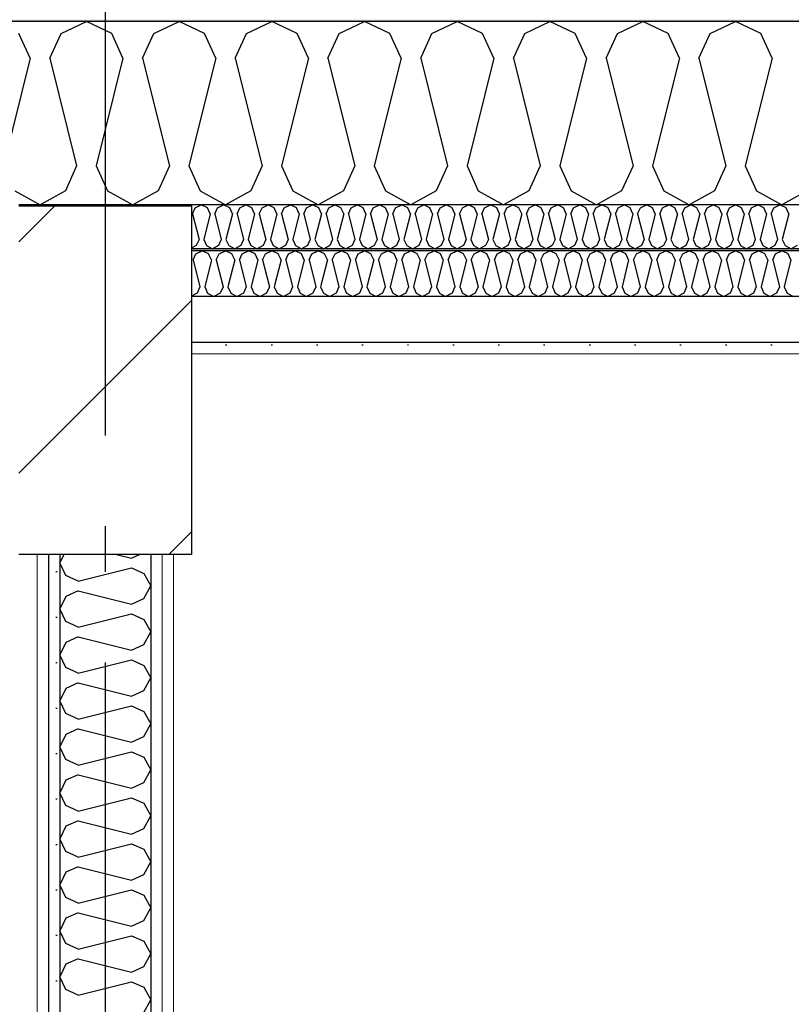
# Model space of a CAD drawing. Header units: millimetres. Extents: x -8544 to 51179, y -2070 to 23603.
# Tile 54 of 174: x 4723 to 5572, y 8974 to 10057. Entities that reach past the tile are written whole.
import ezdxf
from ezdxf.enums import TextEntityAlignment as Align

# ---------------------------------------------------------------- set-up
doc = ezdxf.new("R2010")
doc.units = ezdxf.units.MM
doc.header["$LTSCALE"] = 0.5
doc.header["$MEASUREMENT"] = 0
doc.linetypes.add('Akselinje', pattern=[1500, 1000, -200, 100, -200])
doc.linetypes.add('PLINE', pattern=[0])
for name, color, linetype in [('223- Bjelker', 7, 'Continuous'), ('223- Bjelker (Skravur)', 7, 'Continuous'), ('242- Ikke-bærende innervegger (Skravur)(Nye konstruksjoner)', 7, 'Continuous'), ('242- Ikke-bærende innervegger(Nye konstruksjoner)', 7, 'Continuous'), ('256- Faste himlinger og overflatebehandling (Skravur)(Nye konstruksjoner)', 7, 'Continuous'), ('256- Faste himlinger og overflatebehandling(Nye konstruksjoner)', 7, 'Continuous'), ('261- Primærkonstruksjon (tak)', 7, 'Continuous'), ('261- Primærkonstruksjon (tak) (Skravur)', 7, 'Continuous'), ('262- Taktekking (Skravur)(Nye konstruksjoner)', 7, 'Continuous'), ('82-- Modullinjer', 7, 'Continuous')]:
    doc.layers.add(name, color=color, linetype=linetype)
doc.layers.add('236- Innvendig kledning og overflate(Nye konstruksjoner)', color=7, linetype='Continuous', lineweight=0)
doc.styles.add('GENERATED_STYLE_1', font='arial.ttf')
pattern_1 = [(270, (0, 0), (86.60254, 0), [0, -50]), (270, (43.3, -25), (86.60254, 0), [0, -50])]

# ---------------------------------------------------------------- blocks, each defined once
blk = doc.blocks.new('*X7')
at = {"layer": '261- Primærkonstruksjon (tak) (Skravur)', "linetype": 'PLINE'}
for p, q in [((4768.2, 10042.1), (4796.1, 10055.3)), ((4824, 10042.1), (4796.1, 10055.3)), ((4870.3, 10042.1), (4898.2, 10055.3)), ((4926, 10042.1), (4898.2, 10055.3)), ((4972.3, 10042.1), (5000.2, 10055.3)), ((5028.1, 10042.1), (5000.2, 10055.3)), ((5074.4, 10042.1), (5102.2, 10055.3)), ((5130.1, 10042.1), (5102.2, 10055.3)), ((5176.4, 10042.1), (5204.3, 10055.3)), ((5232.2, 10042.1), (5204.3, 10055.3)), ((5278.5, 10042.1), (5306.3, 10055.3)), ((5334.2, 10042.1), (5306.3, 10055.3)), ((5380.5, 10042.1), (5408.4, 10055.3)), ((5436.3, 10042.1), (5408.4, 10055.3)), ((5482.6, 10042.1), (5510.4, 10055.3)), ((5538.3, 10042.1), (5510.4, 10055.3)), ((4734.4, 10014.8), (4721.9, 10042.1)), ((4755.8, 10014.8), (4768.2, 10042.1)), ((4836.4, 10014.8), (4824, 10042.1)), ((4857.9, 10014.8), (4870.3, 10042.1)), ((4938.5, 10014.8), (4926, 10042.1)), ((4959.9, 10014.8), (4972.3, 10042.1)), ((5040.5, 10014.8), (5028.1, 10042.1)), ((5061.9, 10014.8), (5074.4, 10042.1)), ((5142.6, 10014.8), (5130.1, 10042.1)), ((5164, 10014.8), (5176.4, 10042.1)), ((5244.6, 10014.8), (5232.2, 10042.1)), ((5266, 10014.8), (5278.5, 10042.1)), ((5346.6, 10014.8), (5334.2, 10042.1)), ((5368.1, 10014.8), (5380.5, 10042.1)), ((5448.7, 10014.8), (5436.3, 10042.1)), ((5470.1, 10014.8), (5482.6, 10042.1)), ((5550.7, 10014.8), (5538.3, 10042.1)), ((4734.4, 10014.8), (4704.8, 9896.4)), ((4755.8, 10014.8), (4785.4, 9896.4)), ((4836.4, 10014.8), (4806.8, 9896.4)), ((4857.9, 10014.8), (4887.4, 9896.4)), ((4938.5, 10014.8), (4908.9, 9896.4)), ((4959.9, 10014.8), (4989.5, 9896.4)), ((5040.5, 10014.8), (5010.9, 9896.4)), ((5061.9, 10014.8), (5091.5, 9896.4)), ((5142.6, 10014.8), (5113, 9896.4)), ((5164, 10014.8), (5193.6, 9896.4)), ((5244.6, 10014.8), (5215, 9896.4)), ((5266, 10014.8), (5295.6, 9896.4)), ((5346.6, 10014.8), (5317.1, 9896.4)), ((5368.1, 10014.8), (5397.7, 9896.4)), ((5448.7, 10014.8), (5419.1, 9896.4)), ((5470.1, 10014.8), (5499.7, 9896.4)), ((5550.7, 10014.8), (5521.1, 9896.4)), ((4785.4, 9896.4), (4773, 9869.1)), ((4806.8, 9896.4), (4819.3, 9869.1)), ((4887.4, 9896.4), (4875, 9869.1)), ((4908.9, 9896.4), (4921.3, 9869.1)), ((4989.5, 9896.4), (4977, 9869.1)), ((5010.9, 9896.4), (5023.4, 9869.1)), ((5091.5, 9896.4), (5079.1, 9869.1)), ((5113, 9896.4), (5125.4, 9869.1)), ((5193.6, 9896.4), (5181.1, 9869.1)), ((5215, 9896.4), (5227.4, 9869.1)), ((5295.6, 9896.4), (5283.2, 9869.1)), ((5317.1, 9896.4), (5329.5, 9869.1)), ((5397.7, 9896.4), (5385.2, 9869.1)), ((5419.1, 9896.4), (5431.5, 9869.1)), ((5499.7, 9896.4), (5487.3, 9869.1)), ((5521.1, 9896.4), (5533.6, 9869.1)), ((4717.2, 9869.1), (4745.1, 9853.5)), ((4773, 9869.1), (4745.1, 9853.5)), ((4819.3, 9869.1), (4847.1, 9853.5)), ((4875, 9869.1), (4847.1, 9853.5)), ((4921.3, 9869.1), (4949.2, 9853.5)), ((4977, 9869.1), (4949.2, 9853.5)), ((5023.4, 9869.1), (5051.2, 9853.5)), ((5079.1, 9869.1), (5051.2, 9853.5)), ((5125.4, 9869.1), (5153.3, 9853.5)), ((5181.1, 9869.1), (5153.3, 9853.5)), ((5227.4, 9869.1), (5255.3, 9853.5)), ((5283.2, 9869.1), (5255.3, 9853.5)), ((5329.5, 9869.1), (5357.4, 9853.5)), ((5385.2, 9869.1), (5357.4, 9853.5)), ((5431.5, 9869.1), (5459.4, 9853.5)), ((5487.3, 9869.1), (5459.4, 9853.5)), ((5533.6, 9869.1), (5561.5, 9853.5)), ((5589.3, 9869.1), (5561.5, 9853.5))]:
    blk.add_line(p, q, dxfattribs=at)
blk = doc.blocks.new('*X53')
at = {"layer": '256- Faste himlinger og overflatebehandling (Skravur)(Nye konstruksjoner)', "linetype": 'PLINE'}
for p, q in [((4913, 9843.8), (4916, 9850.4)), ((4916, 9850.4), (4922.6, 9853.5)), ((4929.3, 9850.4), (4922.6, 9853.5)), ((4932.3, 9843.8), (4929.3, 9850.4)), ((4937.5, 9843.8), (4940.5, 9850.4)), ((4940.5, 9850.4), (4947.1, 9853.5)), ((4953.8, 9850.4), (4947.1, 9853.5)), ((4956.8, 9843.8), (4953.8, 9850.4)), ((4962, 9843.8), (4964.9, 9850.4)), ((4964.9, 9850.4), (4971.6, 9853.5)), ((4978.3, 9850.4), (4971.6, 9853.5)), ((4981.3, 9843.8), (4978.3, 9850.4)), ((4986.4, 9843.8), (4989.4, 9850.4)), ((4989.4, 9850.4), (4996.1, 9853.5)), ((5002.8, 9850.4), (4996.1, 9853.5)), ((5005.8, 9843.8), (5002.8, 9850.4)), ((5010.9, 9843.8), (5013.9, 9850.4)), ((5013.9, 9850.4), (5020.6, 9853.5)), ((5027.3, 9850.4), (5020.6, 9853.5)), ((5030.3, 9843.8), (5027.3, 9850.4)), ((5035.4, 9843.8), (5038.4, 9850.4)), ((5038.4, 9850.4), (5045.1, 9853.5)), ((5051.8, 9850.4), (5045.1, 9853.5)), ((5054.8, 9843.8), (5051.8, 9850.4)), ((5059.9, 9843.8), (5062.9, 9850.4)), ((5062.9, 9850.4), (5069.6, 9853.5)), ((5076.3, 9850.4), (5069.6, 9853.5)), ((5079.3, 9843.8), (5076.3, 9850.4)), ((5084.4, 9843.8), (5087.4, 9850.4)), ((5087.4, 9850.4), (5094.1, 9853.5)), ((5100.8, 9850.4), (5094.1, 9853.5)), ((5103.8, 9843.8), (5100.8, 9850.4)), ((5108.9, 9843.8), (5111.9, 9850.4)), ((5111.9, 9850.4), (5118.6, 9853.5)), ((5125.3, 9850.4), (5118.6, 9853.5)), ((5128.2, 9843.8), (5125.3, 9850.4)), ((5133.4, 9843.8), (5136.4, 9850.4)), ((5136.4, 9850.4), (5143.1, 9853.5)), ((5149.8, 9850.4), (5143.1, 9853.5)), ((5152.7, 9843.8), (5149.8, 9850.4)), ((5157.9, 9843.8), (5160.9, 9850.4)), ((5160.9, 9850.4), (5167.6, 9853.5)), ((5174.2, 9850.4), (5167.6, 9853.5)), ((5177.2, 9843.8), (5174.2, 9850.4)), ((5182.4, 9843.8), (5185.4, 9850.4)), ((5185.4, 9850.4), (5192, 9853.5)), ((5198.7, 9850.4), (5192, 9853.5)), ((5201.7, 9843.8), (5198.7, 9850.4)), ((5206.9, 9843.8), (5209.9, 9850.4)), ((5209.9, 9850.4), (5216.5, 9853.5)), ((5223.2, 9850.4), (5216.5, 9853.5)), ((5226.2, 9843.8), (5223.2, 9850.4)), ((5231.4, 9843.8), (5234.3, 9850.4)), ((5234.3, 9850.4), (5241, 9853.5)), ((5247.7, 9850.4), (5241, 9853.5)), ((5250.7, 9843.8), (5247.7, 9850.4)), ((5255.8, 9843.8), (5258.8, 9850.4)), ((5258.8, 9850.4), (5265.5, 9853.5)), ((5272.2, 9850.4), (5265.5, 9853.5)), ((5275.2, 9843.8), (5272.2, 9850.4)), ((5280.3, 9843.8), (5283.3, 9850.4)), ((5283.3, 9850.4), (5290, 9853.5)), ((5296.7, 9850.4), (5290, 9853.5)), ((5299.7, 9843.8), (5296.7, 9850.4)), ((5304.8, 9843.8), (5307.8, 9850.4)), ((5307.8, 9850.4), (5314.5, 9853.5)), ((5321.2, 9850.4), (5314.5, 9853.5)), ((5324.2, 9843.8), (5321.2, 9850.4)), ((5329.3, 9843.8), (5332.3, 9850.4)), ((5332.3, 9850.4), (5339, 9853.5)), ((5345.7, 9850.4), (5339, 9853.5)), ((5348.7, 9843.8), (5345.7, 9850.4)), ((5353.8, 9843.8), (5356.8, 9850.4)), ((5356.8, 9850.4), (5363.5, 9853.5)), ((5370.2, 9850.4), (5363.5, 9853.5)), ((5373.2, 9843.8), (5370.2, 9850.4)), ((5378.3, 9843.8), (5381.3, 9850.4)), ((5381.3, 9850.4), (5388, 9853.5)), ((5394.7, 9850.4), (5388, 9853.5)), ((5397.6, 9843.8), (5394.7, 9850.4)), ((5402.8, 9843.8), (5405.8, 9850.4)), ((5405.8, 9850.4), (5412.5, 9853.5)), ((5419.2, 9850.4), (5412.5, 9853.5)), ((5422.1, 9843.8), (5419.2, 9850.4)), ((5427.3, 9843.8), (5430.3, 9850.4)), ((5430.3, 9850.4), (5437, 9853.5)), ((5443.6, 9850.4), (5437, 9853.5)), ((5446.6, 9843.8), (5443.6, 9850.4)), ((5451.8, 9843.8), (5454.8, 9850.4)), ((5454.8, 9850.4), (5461.4, 9853.5)), ((5468.1, 9850.4), (5461.4, 9853.5)), ((5471.1, 9843.8), (5468.1, 9850.4)), ((5476.3, 9843.8), (5479.2, 9850.4)), ((5479.2, 9850.4), (5485.9, 9853.5)), ((5492.6, 9850.4), (5485.9, 9853.5)), ((5495.6, 9843.8), (5492.6, 9850.4)), ((5500.8, 9843.8), (5503.7, 9850.4)), ((5503.7, 9850.4), (5510.4, 9853.5)), ((5517.1, 9850.4), (5510.4, 9853.5)), ((5520.1, 9843.8), (5517.1, 9850.4)), ((5525.2, 9843.8), (5528.2, 9850.4)), ((5528.2, 9850.4), (5534.9, 9853.5)), ((5541.6, 9850.4), (5534.9, 9853.5)), ((5544.6, 9843.8), (5541.6, 9850.4)), ((5549.7, 9843.8), (5552.7, 9850.4)), ((5552.7, 9850.4), (5559.4, 9853.5)), ((5566.1, 9850.4), (5559.4, 9853.5)), ((5569.1, 9843.8), (5566.1, 9850.4)), ((4913, 9843.8), (4920.1, 9815.4)), ((4932.3, 9843.8), (4925.2, 9815.4)), ((4937.5, 9843.8), (4944.6, 9815.4)), ((4956.8, 9843.8), (4949.7, 9815.4)), ((4962, 9843.8), (4969.1, 9815.4)), ((4981.3, 9843.8), (4974.2, 9815.4)), ((4986.4, 9843.8), (4993.5, 9815.4)), ((5005.8, 9843.8), (4998.7, 9815.4)), ((5010.9, 9843.8), (5018, 9815.4)), ((5030.3, 9843.8), (5023.2, 9815.4)), ((5035.4, 9843.8), (5042.5, 9815.4)), ((5054.8, 9843.8), (5047.7, 9815.4)), ((5059.9, 9843.8), (5067, 9815.4)), ((5079.3, 9843.8), (5072.2, 9815.4)), ((5084.4, 9843.8), (5091.5, 9815.4)), ((5103.8, 9843.8), (5096.7, 9815.4)), ((5108.9, 9843.8), (5116, 9815.4)), ((5128.2, 9843.8), (5121.1, 9815.4)), ((5133.4, 9843.8), (5140.5, 9815.4)), ((5152.7, 9843.8), (5145.6, 9815.4)), ((5157.9, 9843.8), (5165, 9815.4)), ((5177.2, 9843.8), (5170.1, 9815.4)), ((5182.4, 9843.8), (5189.5, 9815.4)), ((5201.7, 9843.8), (5194.6, 9815.4)), ((5206.9, 9843.8), (5214, 9815.4)), ((5226.2, 9843.8), (5219.1, 9815.4)), ((5231.4, 9843.8), (5238.5, 9815.4)), ((5250.7, 9843.8), (5243.6, 9815.4)), ((5255.8, 9843.8), (5262.9, 9815.4)), ((5275.2, 9843.8), (5268.1, 9815.4)), ((5280.3, 9843.8), (5287.4, 9815.4)), ((5299.7, 9843.8), (5292.6, 9815.4)), ((5304.8, 9843.8), (5311.9, 9815.4)), ((5324.2, 9843.8), (5317.1, 9815.4)), ((5329.3, 9843.8), (5336.4, 9815.4)), ((5348.7, 9843.8), (5341.6, 9815.4)), ((5353.8, 9843.8), (5360.9, 9815.4)), ((5373.2, 9843.8), (5366.1, 9815.4)), ((5378.3, 9843.8), (5385.4, 9815.4)), ((5397.6, 9843.8), (5390.5, 9815.4)), ((5402.8, 9843.8), (5409.9, 9815.4)), ((5422.1, 9843.8), (5415, 9815.4)), ((5427.3, 9843.8), (5434.4, 9815.4)), ((5446.6, 9843.8), (5439.5, 9815.4)), ((5451.8, 9843.8), (5458.9, 9815.4)), ((5471.1, 9843.8), (5464, 9815.4)), ((5476.3, 9843.8), (5483.4, 9815.4)), ((5495.6, 9843.8), (5488.5, 9815.4)), ((5500.8, 9843.8), (5507.9, 9815.4)), ((5520.1, 9843.8), (5513, 9815.4)), ((5525.2, 9843.8), (5532.3, 9815.4)), ((5544.6, 9843.8), (5537.5, 9815.4)), ((5549.7, 9843.8), (5556.8, 9815.4)), ((5569.1, 9843.8), (5562, 9815.4)), ((4920.1, 9815.4), (4917.1, 9808.9)), ((4925.2, 9815.4), (4928.2, 9808.9)), ((4944.6, 9815.4), (4941.6, 9808.9)), ((4949.7, 9815.4), (4952.7, 9808.9)), ((4969.1, 9815.4), (4966.1, 9808.9)), ((4974.2, 9815.4), (4977.2, 9808.9)), ((4993.5, 9815.4), (4990.6, 9808.9)), ((4998.7, 9815.4), (5001.7, 9808.9)), ((5018, 9815.4), (5015.1, 9808.9)), ((5023.2, 9815.4), (5026.2, 9808.9)), ((5042.5, 9815.4), (5039.5, 9808.9)), ((5047.7, 9815.4), (5050.7, 9808.9)), ((5067, 9815.4), (5064, 9808.9)), ((5072.2, 9815.4), (5075.2, 9808.9)), ((5091.5, 9815.4), (5088.5, 9808.9)), ((5096.7, 9815.4), (5099.6, 9808.9)), ((5116, 9815.4), (5113, 9808.9)), ((5121.1, 9815.4), (5124.1, 9808.9)), ((5140.5, 9815.4), (5137.5, 9808.9)), ((5145.6, 9815.4), (5148.6, 9808.9)), ((5165, 9815.4), (5162, 9808.9)), ((5170.1, 9815.4), (5173.1, 9808.9)), ((5189.5, 9815.4), (5186.5, 9808.9)), ((5194.6, 9815.4), (5197.6, 9808.9)), ((5214, 9815.4), (5211, 9808.9)), ((5219.1, 9815.4), (5222.1, 9808.9)), ((5238.5, 9815.4), (5235.5, 9808.9)), ((5243.6, 9815.4), (5246.6, 9808.9)), ((5262.9, 9815.4), (5260, 9808.9)), ((5268.1, 9815.4), (5271.1, 9808.9)), ((5287.4, 9815.4), (5284.5, 9808.9)), ((5292.6, 9815.4), (5295.6, 9808.9)), ((5311.9, 9815.4), (5308.9, 9808.9)), ((5317.1, 9815.4), (5320.1, 9808.9)), ((5336.4, 9815.4), (5333.4, 9808.9)), ((5341.6, 9815.4), (5344.6, 9808.9)), ((5360.9, 9815.4), (5357.9, 9808.9)), ((5366.1, 9815.4), (5369, 9808.9)), ((5385.4, 9815.4), (5382.4, 9808.9)), ((5390.5, 9815.4), (5393.5, 9808.9)), ((5409.9, 9815.4), (5406.9, 9808.9)), ((5415, 9815.4), (5418, 9808.9)), ((5434.4, 9815.4), (5431.4, 9808.9)), ((5439.5, 9815.4), (5442.5, 9808.9)), ((5458.9, 9815.4), (5455.9, 9808.9)), ((5464, 9815.4), (5467, 9808.9)), ((5483.4, 9815.4), (5480.4, 9808.9)), ((5488.5, 9815.4), (5491.5, 9808.9)), ((5507.9, 9815.4), (5504.9, 9808.9)), ((5513, 9815.4), (5516, 9808.9)), ((5532.3, 9815.4), (5529.4, 9808.9)), ((5537.5, 9815.4), (5540.5, 9808.9)), ((5556.8, 9815.4), (5553.9, 9808.9)), ((5562, 9815.4), (5565, 9808.9)), ((4917.1, 9808.9), (4911.9, 9806)), ((4928.2, 9808.9), (4934.9, 9805.1)), ((4941.6, 9808.9), (4934.9, 9805.1)), ((4952.7, 9808.9), (4959.4, 9805.1)), ((4966.1, 9808.9), (4959.4, 9805.1)), ((4977.2, 9808.9), (4983.9, 9805.1)), ((4990.6, 9808.9), (4983.9, 9805.1)), ((5001.7, 9808.9), (5008.4, 9805.1)), ((5015.1, 9808.9), (5008.4, 9805.1)), ((5026.2, 9808.9), (5032.9, 9805.1)), ((5039.5, 9808.9), (5032.9, 9805.1)), ((5050.7, 9808.9), (5057.3, 9805.1)), ((5064, 9808.9), (5057.3, 9805.1)), ((5075.2, 9808.9), (5081.8, 9805.1)), ((5088.5, 9808.9), (5081.8, 9805.1)), ((5099.6, 9808.9), (5106.3, 9805.1)), ((5113, 9808.9), (5106.3, 9805.1)), ((5124.1, 9808.9), (5130.8, 9805.1)), ((5137.5, 9808.9), (5130.8, 9805.1)), ((5148.6, 9808.9), (5155.3, 9805.1)), ((5162, 9808.9), (5155.3, 9805.1)), ((5173.1, 9808.9), (5179.8, 9805.1)), ((5186.5, 9808.9), (5179.8, 9805.1)), ((5197.6, 9808.9), (5204.3, 9805.1)), ((5211, 9808.9), (5204.3, 9805.1)), ((5222.1, 9808.9), (5228.8, 9805.1)), ((5235.5, 9808.9), (5228.8, 9805.1)), ((5246.6, 9808.9), (5253.3, 9805.1)), ((5260, 9808.9), (5253.3, 9805.1)), ((5271.1, 9808.9), (5277.8, 9805.1)), ((5284.5, 9808.9), (5277.8, 9805.1)), ((5295.6, 9808.9), (5302.3, 9805.1)), ((5308.9, 9808.9), (5302.3, 9805.1)), ((5320.1, 9808.9), (5326.7, 9805.1)), ((5333.4, 9808.9), (5326.7, 9805.1)), ((5344.6, 9808.9), (5351.2, 9805.1)), ((5357.9, 9808.9), (5351.2, 9805.1)), ((5369, 9808.9), (5375.7, 9805.1)), ((5382.4, 9808.9), (5375.7, 9805.1)), ((5393.5, 9808.9), (5400.2, 9805.1)), ((5406.9, 9808.9), (5400.2, 9805.1)), ((5418, 9808.9), (5424.7, 9805.1)), ((5431.4, 9808.9), (5424.7, 9805.1)), ((5442.5, 9808.9), (5449.2, 9805.1)), ((5455.9, 9808.9), (5449.2, 9805.1)), ((5467, 9808.9), (5473.7, 9805.1)), ((5480.4, 9808.9), (5473.7, 9805.1)), ((5491.5, 9808.9), (5498.2, 9805.1)), ((5504.9, 9808.9), (5498.2, 9805.1)), ((5516, 9808.9), (5522.7, 9805.1)), ((5529.4, 9808.9), (5522.7, 9805.1)), ((5540.5, 9808.9), (5547.2, 9805.1)), ((5553.9, 9808.9), (5547.2, 9805.1)), ((5565, 9808.9), (5571.7, 9805.1)), ((5578.3, 9808.9), (5571.7, 9805.1))]:
    blk.add_line(p, q, dxfattribs=at)
blk = doc.blocks.new('*X54')
at = {"layer": '256- Faste himlinger og overflatebehandling (Skravur)(Nye konstruksjoner)', "linetype": 'PLINE'}
for p, q in [((4916.7, 9799.8), (4923.7, 9803.1)), ((4930.6, 9799.8), (4923.7, 9803.1)), ((4942.2, 9799.8), (4949.2, 9803.1)), ((4956.1, 9799.8), (4949.2, 9803.1)), ((4967.7, 9799.8), (4974.7, 9803.1)), ((4981.7, 9799.8), (4974.7, 9803.1)), ((4993.2, 9799.8), (5000.2, 9803.1)), ((5007.2, 9799.8), (5000.2, 9803.1)), ((5018.7, 9799.8), (5025.7, 9803.1)), ((5032.7, 9799.8), (5025.7, 9803.1)), ((5044.3, 9799.8), (5051.2, 9803.1)), ((5058.2, 9799.8), (5051.2, 9803.1)), ((5069.8, 9799.8), (5076.7, 9803.1)), ((5083.7, 9799.8), (5076.7, 9803.1)), ((5095.3, 9799.8), (5102.2, 9803.1)), ((5109.2, 9799.8), (5102.2, 9803.1)), ((5120.8, 9799.8), (5127.8, 9803.1)), ((5134.7, 9799.8), (5127.8, 9803.1)), ((5146.3, 9799.8), (5153.3, 9803.1)), ((5160.2, 9799.8), (5153.3, 9803.1)), ((5171.8, 9799.8), (5178.8, 9803.1)), ((5185.7, 9799.8), (5178.8, 9803.1)), ((5197.3, 9799.8), (5204.3, 9803.1)), ((5211.3, 9799.8), (5204.3, 9803.1)), ((5222.8, 9799.8), (5229.8, 9803.1)), ((5236.8, 9799.8), (5229.8, 9803.1)), ((5248.3, 9799.8), (5255.3, 9803.1)), ((5262.3, 9799.8), (5255.3, 9803.1)), ((5273.9, 9799.8), (5280.8, 9803.1)), ((5287.8, 9799.8), (5280.8, 9803.1)), ((5299.4, 9799.8), (5306.3, 9803.1)), ((5313.3, 9799.8), (5306.3, 9803.1)), ((5324.9, 9799.8), (5331.9, 9803.1)), ((5338.8, 9799.8), (5331.9, 9803.1)), ((5350.4, 9799.8), (5357.4, 9803.1)), ((5364.3, 9799.8), (5357.4, 9803.1)), ((5375.9, 9799.8), (5382.9, 9803.1)), ((5389.8, 9799.8), (5382.9, 9803.1)), ((5401.4, 9799.8), (5408.4, 9803.1)), ((5415.4, 9799.8), (5408.4, 9803.1)), ((5426.9, 9799.8), (5433.9, 9803.1)), ((5440.9, 9799.8), (5433.9, 9803.1)), ((5452.4, 9799.8), (5459.4, 9803.1)), ((5466.4, 9799.8), (5459.4, 9803.1)), ((5478, 9799.8), (5484.9, 9803.1)), ((5491.9, 9799.8), (5484.9, 9803.1)), ((5503.5, 9799.8), (5510.4, 9803.1)), ((5517.4, 9799.8), (5510.4, 9803.1)), ((5529, 9799.8), (5535.9, 9803.1)), ((5542.9, 9799.8), (5535.9, 9803.1)), ((5554.5, 9799.8), (5561.5, 9803.1)), ((5568.4, 9799.8), (5561.5, 9803.1)), ((4913.6, 9793), (4916.7, 9799.8)), ((4913.6, 9793), (4921, 9763.4)), ((4933.7, 9793), (4926.4, 9763.4)), ((4933.7, 9793), (4930.6, 9799.8)), ((4939.1, 9793), (4942.2, 9799.8)), ((4939.1, 9793), (4946.5, 9763.4)), ((4959.3, 9793), (4951.9, 9763.4)), ((4959.3, 9793), (4956.1, 9799.8)), ((4964.6, 9793), (4967.7, 9799.8)), ((4964.6, 9793), (4972, 9763.4)), ((4984.8, 9793), (4977.4, 9763.4)), ((4984.8, 9793), (4981.7, 9799.8)), ((4990.1, 9793), (4993.2, 9799.8)), ((4990.1, 9793), (4997.5, 9763.4)), ((5010.3, 9793), (5002.9, 9763.4)), ((5010.3, 9793), (5007.2, 9799.8)), ((5015.6, 9793), (5018.7, 9799.8)), ((5015.6, 9793), (5023, 9763.4)), ((5035.8, 9793), (5028.4, 9763.4)), ((5035.8, 9793), (5032.7, 9799.8)), ((5041.2, 9793), (5044.3, 9799.8)), ((5041.2, 9793), (5048.5, 9763.4)), ((5061.3, 9793), (5053.9, 9763.4)), ((5061.3, 9793), (5058.2, 9799.8)), ((5066.7, 9793), (5069.8, 9799.8)), ((5066.7, 9793), (5074.1, 9763.4)), ((5086.8, 9793), (5079.4, 9763.4)), ((5086.8, 9793), (5083.7, 9799.8)), ((5092.2, 9793), (5095.3, 9799.8)), ((5092.2, 9793), (5099.6, 9763.4)), ((5112.3, 9793), (5104.9, 9763.4)), ((5112.3, 9793), (5109.2, 9799.8)), ((5117.7, 9793), (5120.8, 9799.8)), ((5117.7, 9793), (5125.1, 9763.4)), ((5137.8, 9793), (5130.4, 9763.4)), ((5137.8, 9793), (5134.7, 9799.8)), ((5143.2, 9793), (5146.3, 9799.8)), ((5143.2, 9793), (5150.6, 9763.4)), ((5163.3, 9793), (5156, 9763.4)), ((5163.3, 9793), (5160.2, 9799.8)), ((5168.7, 9793), (5171.8, 9799.8)), ((5168.7, 9793), (5176.1, 9763.4)), ((5188.9, 9793), (5181.5, 9763.4)), ((5188.9, 9793), (5185.7, 9799.8)), ((5194.2, 9793), (5197.3, 9799.8)), ((5194.2, 9793), (5201.6, 9763.4)), ((5214.4, 9793), (5207, 9763.4)), ((5214.4, 9793), (5211.3, 9799.8)), ((5219.7, 9793), (5222.8, 9799.8)), ((5219.7, 9793), (5227.1, 9763.4)), ((5239.9, 9793), (5232.5, 9763.4)), ((5239.9, 9793), (5236.8, 9799.8)), ((5245.2, 9793), (5248.3, 9799.8)), ((5245.2, 9793), (5252.6, 9763.4)), ((5265.4, 9793), (5258, 9763.4)), ((5265.4, 9793), (5262.3, 9799.8)), ((5270.8, 9793), (5273.9, 9799.8)), ((5270.8, 9793), (5278.1, 9763.4)), ((5290.9, 9793), (5283.5, 9763.4)), ((5290.9, 9793), (5287.8, 9799.8)), ((5296.3, 9793), (5299.4, 9799.8)), ((5296.3, 9793), (5303.7, 9763.4)), ((5316.4, 9793), (5309, 9763.4)), ((5316.4, 9793), (5313.3, 9799.8)), ((5321.8, 9793), (5324.9, 9799.8)), ((5321.8, 9793), (5329.2, 9763.4)), ((5341.9, 9793), (5334.5, 9763.4)), ((5341.9, 9793), (5338.8, 9799.8)), ((5347.3, 9793), (5350.4, 9799.8)), ((5347.3, 9793), (5354.7, 9763.4)), ((5367.4, 9793), (5360, 9763.4)), ((5367.4, 9793), (5364.3, 9799.8)), ((5372.8, 9793), (5375.9, 9799.8)), ((5372.8, 9793), (5380.2, 9763.4)), ((5392.9, 9793), (5385.6, 9763.4)), ((5392.9, 9793), (5389.8, 9799.8)), ((5398.3, 9793), (5401.4, 9799.8)), ((5398.3, 9793), (5405.7, 9763.4)), ((5418.5, 9793), (5411.1, 9763.4)), ((5418.5, 9793), (5415.4, 9799.8)), ((5423.8, 9793), (5426.9, 9799.8)), ((5423.8, 9793), (5431.2, 9763.4)), ((5444, 9793), (5436.6, 9763.4)), ((5444, 9793), (5440.9, 9799.8)), ((5449.3, 9793), (5452.4, 9799.8)), ((5449.3, 9793), (5456.7, 9763.4)), ((5469.5, 9793), (5462.1, 9763.4)), ((5469.5, 9793), (5466.4, 9799.8)), ((5474.8, 9793), (5478, 9799.8)), ((5474.8, 9793), (5482.2, 9763.4)), ((5495, 9793), (5487.6, 9763.4)), ((5495, 9793), (5491.9, 9799.8)), ((5500.4, 9793), (5503.5, 9799.8)), ((5500.4, 9793), (5507.7, 9763.4)), ((5520.5, 9793), (5513.1, 9763.4)), ((5520.5, 9793), (5517.4, 9799.8)), ((5525.9, 9793), (5529, 9799.8)), ((5525.9, 9793), (5533.3, 9763.4)), ((5546, 9793), (5538.6, 9763.4)), ((5546, 9793), (5542.9, 9799.8)), ((5551.4, 9793), (5554.5, 9799.8)), ((5551.4, 9793), (5558.8, 9763.4)), ((5571.5, 9793), (5564.1, 9763.4)), ((5571.5, 9793), (5568.4, 9799.8)), ((4921, 9763.4), (4917.9, 9756.6)), ((4926.4, 9763.4), (4929.5, 9756.6)), ((4946.5, 9763.4), (4943.4, 9756.6)), ((4951.9, 9763.4), (4955, 9756.6)), ((4972, 9763.4), (4968.9, 9756.6)), ((4977.4, 9763.4), (4980.5, 9756.6)), ((4997.5, 9763.4), (4994.4, 9756.6)), ((5002.9, 9763.4), (5006, 9756.6)), ((5023, 9763.4), (5019.9, 9756.6)), ((5028.4, 9763.4), (5031.5, 9756.6)), ((5048.5, 9763.4), (5045.4, 9756.6)), ((5053.9, 9763.4), (5057, 9756.6)), ((5074.1, 9763.4), (5070.9, 9756.6)), ((5079.4, 9763.4), (5082.5, 9756.6)), ((5099.6, 9763.4), (5096.5, 9756.6)), ((5104.9, 9763.4), (5108, 9756.6)), ((5125.1, 9763.4), (5122, 9756.6)), ((5130.4, 9763.4), (5133.5, 9756.6)), ((5150.6, 9763.4), (5147.5, 9756.6)), ((5156, 9763.4), (5159.1, 9756.6)), ((5176.1, 9763.4), (5173, 9756.6)), ((5181.5, 9763.4), (5184.6, 9756.6)), ((5201.6, 9763.4), (5198.5, 9756.6)), ((5207, 9763.4), (5210.1, 9756.6)), ((5227.1, 9763.4), (5224, 9756.6)), ((5232.5, 9763.4), (5235.6, 9756.6)), ((5252.6, 9763.4), (5249.5, 9756.6)), ((5258, 9763.4), (5261.1, 9756.6)), ((5278.1, 9763.4), (5275, 9756.6)), ((5283.5, 9763.4), (5286.6, 9756.6)), ((5303.7, 9763.4), (5300.6, 9756.6)), ((5309, 9763.4), (5312.1, 9756.6)), ((5329.2, 9763.4), (5326.1, 9756.6)), ((5334.5, 9763.4), (5337.6, 9756.6)), ((5354.7, 9763.4), (5351.6, 9756.6)), ((5360, 9763.4), (5363.2, 9756.6)), ((5380.2, 9763.4), (5377.1, 9756.6)), ((5385.6, 9763.4), (5388.7, 9756.6)), ((5405.7, 9763.4), (5402.6, 9756.6)), ((5411.1, 9763.4), (5414.2, 9756.6)), ((5431.2, 9763.4), (5428.1, 9756.6)), ((5436.6, 9763.4), (5439.7, 9756.6)), ((5456.7, 9763.4), (5453.6, 9756.6)), ((5462.1, 9763.4), (5465.2, 9756.6)), ((5482.2, 9763.4), (5479.1, 9756.6)), ((5487.6, 9763.4), (5490.7, 9756.6)), ((5507.7, 9763.4), (5504.6, 9756.6)), ((5513.1, 9763.4), (5516.2, 9756.6)), ((5533.3, 9763.4), (5530.2, 9756.6)), ((5538.6, 9763.4), (5541.7, 9756.6)), ((5558.8, 9763.4), (5555.7, 9756.6)), ((5564.1, 9763.4), (5567.2, 9756.6)), ((4917.9, 9756.6), (4911.9, 9753.3)), ((4929.5, 9756.6), (4936.4, 9752.7)), ((4943.4, 9756.6), (4936.4, 9752.7)), ((4955, 9756.6), (4961.9, 9752.7)), ((4968.9, 9756.6), (4961.9, 9752.7)), ((4980.5, 9756.6), (4987.4, 9752.7)), ((4994.4, 9756.6), (4987.4, 9752.7)), ((5006, 9756.6), (5013, 9752.7)), ((5019.9, 9756.6), (5013, 9752.7)), ((5031.5, 9756.6), (5038.5, 9752.7)), ((5045.4, 9756.6), (5038.5, 9752.7)), ((5057, 9756.6), (5064, 9752.7)), ((5070.9, 9756.6), (5064, 9752.7)), ((5082.5, 9756.6), (5089.5, 9752.7)), ((5096.5, 9756.6), (5089.5, 9752.7)), ((5108, 9756.6), (5115, 9752.7)), ((5122, 9756.6), (5115, 9752.7)), ((5133.5, 9756.6), (5140.5, 9752.7)), ((5147.5, 9756.6), (5140.5, 9752.7)), ((5159.1, 9756.6), (5166, 9752.7)), ((5173, 9756.6), (5166, 9752.7)), ((5184.6, 9756.6), (5191.5, 9752.7)), ((5198.5, 9756.6), (5191.5, 9752.7)), ((5210.1, 9756.6), (5217, 9752.7)), ((5224, 9756.6), (5217, 9752.7)), ((5235.6, 9756.6), (5242.6, 9752.7)), ((5249.5, 9756.6), (5242.6, 9752.7)), ((5261.1, 9756.6), (5268.1, 9752.7)), ((5275, 9756.6), (5268.1, 9752.7)), ((5286.6, 9756.6), (5293.6, 9752.7)), ((5300.6, 9756.6), (5293.6, 9752.7)), ((5312.1, 9756.6), (5319.1, 9752.7)), ((5326.1, 9756.6), (5319.1, 9752.7)), ((5337.6, 9756.6), (5344.6, 9752.7)), ((5351.6, 9756.6), (5344.6, 9752.7)), ((5363.2, 9756.6), (5370.1, 9752.7)), ((5377.1, 9756.6), (5370.1, 9752.7)), ((5388.7, 9756.6), (5395.6, 9752.7)), ((5402.6, 9756.6), (5395.6, 9752.7)), ((5414.2, 9756.6), (5421.1, 9752.7)), ((5428.1, 9756.6), (5421.1, 9752.7)), ((5439.7, 9756.6), (5446.7, 9752.7)), ((5453.6, 9756.6), (5446.7, 9752.7)), ((5465.2, 9756.6), (5472.2, 9752.7)), ((5479.1, 9756.6), (5472.2, 9752.7)), ((5490.7, 9756.6), (5497.7, 9752.7)), ((5504.6, 9756.6), (5497.7, 9752.7)), ((5516.2, 9756.6), (5523.2, 9752.7)), ((5530.2, 9756.6), (5523.2, 9752.7)), ((5541.7, 9756.6), (5548.7, 9752.7)), ((5555.7, 9756.6), (5548.7, 9752.7)), ((5567.2, 9756.6), (5574.2, 9752.7))]:
    blk.add_line(p, q, dxfattribs=at)
blk = doc.blocks.new('*X79')
at = {"layer": '242- Ikke-bærende innervegger (Skravur)(Nye konstruksjoner)', "linetype": 'PLINE'}
for p, q in [((4772.6, 9852.3), (4772, 9853.5)), ((4818.9, 9852.3), (4824.1, 9853.5)), ((4857.5, 9853.5), (4859.2, 9852.8)), ((4859.2, 9852.8), (4859.5, 9852.3))]:
    blk.add_line(p, q, dxfattribs=at)
blk = doc.blocks.new('*X80')
at = {"layer": '242- Ikke-bærende innervegger (Skravur)(Nye konstruksjoner)', "linetype": 'PLINE'}
for p, q in [((4771.4, 9469), (4766.9, 9459.6)), ((4829.2, 9469), (4845.7, 9464.9)), ((4845.7, 9464.9), (4854.7, 9469)), ((4773.5, 9445.8), (4766.9, 9459.6)), ((4787, 9439.6), (4773.5, 9445.8)), ((4787, 9439.6), (4845.7, 9454.3)), ((4845.7, 9454.3), (4859.2, 9448.1)), ((4859.2, 9448.1), (4866.9, 9434.3)), ((4787, 9429), (4773.5, 9422.8)), ((4787, 9429), (4845.7, 9414.3)), ((4859.2, 9420.5), (4866.9, 9434.3)), ((4773.5, 9422.8), (4766.9, 9409)), ((4845.7, 9414.3), (4859.2, 9420.5)), ((4773.5, 9395.2), (4766.9, 9409)), ((4787, 9389), (4845.7, 9403.7)), ((4845.7, 9403.7), (4859.2, 9397.5)), ((4787, 9389), (4773.5, 9395.2)), ((4859.2, 9397.5), (4866.9, 9383.7)), ((4859.2, 9369.9), (4866.9, 9383.7)), ((4773.5, 9372.2), (4766.9, 9358.4)), ((4787, 9378.4), (4773.5, 9372.2)), ((4787, 9378.4), (4845.7, 9363.7)), ((4845.7, 9363.7), (4859.2, 9369.9)), ((4773.5, 9344.6), (4766.9, 9358.4)), ((4787, 9338.4), (4845.7, 9353.1)), ((4845.7, 9353.1), (4859.2, 9346.9)), ((4787, 9338.4), (4773.5, 9344.6)), ((4859.2, 9346.9), (4866.9, 9333.1)), ((4787, 9327.8), (4773.5, 9321.6)), ((4787, 9327.8), (4845.7, 9313.1)), ((4859.2, 9319.3), (4866.9, 9333.1)), ((4773.5, 9321.6), (4766.9, 9307.8)), ((4845.7, 9313.1), (4859.2, 9319.3)), ((4773.5, 9294), (4766.9, 9307.8)), ((4787, 9287.8), (4773.5, 9294)), ((4787, 9287.8), (4845.7, 9302.5)), ((4845.7, 9302.5), (4859.2, 9296.3)), ((4859.2, 9296.3), (4866.9, 9282.5)), ((4787, 9277.2), (4773.5, 9271)), ((4787, 9277.2), (4845.7, 9262.5)), ((4859.2, 9268.7), (4866.9, 9282.5)), ((4773.5, 9271), (4766.9, 9257.2)), ((4845.7, 9262.5), (4859.2, 9268.7)), ((4773.5, 9243.4), (4766.9, 9257.2)), ((4787, 9237.3), (4845.7, 9251.9)), ((4845.7, 9251.9), (4859.2, 9245.8)), ((4787, 9237.3), (4773.5, 9243.4)), ((4859.2, 9245.8), (4866.9, 9231.9)), ((4859.2, 9218.1), (4866.9, 9231.9)), ((4773.5, 9220.5), (4766.9, 9206.6)), ((4787, 9226.6), (4773.5, 9220.5)), ((4787, 9226.6), (4845.7, 9212)), ((4845.7, 9212), (4859.2, 9218.1)), ((4773.5, 9192.8), (4766.9, 9206.6)), ((4787, 9186.7), (4845.7, 9201.3)), ((4845.7, 9201.3), (4859.2, 9195.2)), ((4787, 9186.7), (4773.5, 9192.8)), ((4859.2, 9195.2), (4866.9, 9181.4)), ((4787, 9176), (4773.5, 9169.9)), ((4787, 9176), (4845.7, 9161.4)), ((4859.2, 9167.5), (4866.9, 9181.4)), ((4773.5, 9169.9), (4766.9, 9156.1)), ((4845.7, 9161.4), (4859.2, 9167.5)), ((4773.5, 9142.2), (4766.9, 9156.1)), ((4787, 9136.1), (4773.5, 9142.2)), ((4787, 9136.1), (4845.7, 9150.7)), ((4845.7, 9150.7), (4859.2, 9144.6)), ((4859.2, 9144.6), (4866.9, 9130.8)), ((4787, 9125.5), (4773.5, 9119.3)), ((4787, 9125.5), (4845.7, 9110.8)), ((4859.2, 9117), (4866.9, 9130.8)), ((4773.5, 9119.3), (4766.9, 9105.5)), ((4845.7, 9110.8), (4859.2, 9117)), ((4773.5, 9091.7), (4766.9, 9105.5)), ((4787, 9085.5), (4845.7, 9100.2)), ((4845.7, 9100.2), (4859.2, 9094)), ((4787, 9085.5), (4773.5, 9091.7)), ((4859.2, 9094), (4866.9, 9080.2)), ((4859.2, 9066.4), (4866.9, 9080.2)), ((4773.5, 9068.7), (4766.9, 9054.9)), ((4787, 9074.9), (4773.5, 9068.7)), ((4787, 9074.9), (4845.7, 9060.2)), ((4845.7, 9060.2), (4859.2, 9066.4)), ((4773.5, 9041.1), (4766.9, 9054.9)), ((4787, 9034.9), (4845.7, 9049.6)), ((4845.7, 9049.6), (4859.2, 9043.4)), ((4787, 9034.9), (4773.5, 9041.1)), ((4859.2, 9043.4), (4866.9, 9029.6)), ((4787, 9024.3), (4773.5, 9018.1)), ((4787, 9024.3), (4845.7, 9009.6)), ((4859.2, 9015.8), (4866.9, 9029.6)), ((4773.5, 9018.1), (4766.9, 9004.3)), ((4845.7, 9009.6), (4859.2, 9015.8)), ((4773.5, 8990.5), (4766.9, 9004.3)), ((4787, 8984.3), (4845.7, 8999)), ((4845.7, 8999), (4859.2, 8992.8)), ((4859.2, 8992.8), (4866.9, 8979)), ((4787, 8984.3), (4773.5, 8990.5)), ((4859.2, 8965.2), (4866.9, 8979))]:
    blk.add_line(p, q, dxfattribs=at)
blk = doc.blocks.new('Standard grid marker[4]', base_point=(4816.9, 12550))
at = {"layer": '82-- Modullinjer', "linetype": 'Akselinje'}
blk.add_line((4816.9, 12350), (4816.9, 1550), dxfattribs=at)
at = {"layer": '82-- Modullinjer', "style": 'GENERATED_STYLE_1'}
for tag, p in [('AC_MarkerText_1_0', (4816.9, 12887.5)), ('AC_MarkerText_1_1', (4816.9, 1187.5))]:
    blk.add_attdef(tag, text='', height=175, rotation=360, dxfattribs=at).set_placement(p, align=Align.TOP_CENTER)

msp = doc.modelspace()

# ---------------------------------------------------------------- hatches: boundary and pattern name
at = {"layer": '223- Bjelker (Skravur)', "linetype": 'Continuous'}
h = msp.add_hatch(dxfattribs=at)
h.set_pattern_fill('Skrålinjer_3', color=256, style=0, pattern_type=2)
h.set_pattern_definition([(45, (0, 0), (-127.2792, 127.2792), [])])
h.paths.add_polyline_path([(4721.9, 9852.3), (4721.9, 9469), (4911.9, 9469), (4911.9, 9852.3)])
at = {"layer": '242- Ikke-bærende innervegger (Skravur)(Nye konstruksjoner)', "linetype": 'Continuous'}
h = msp.add_hatch(dxfattribs=at)
h.set_pattern_fill('Gips', color=256, style=0, pattern_type=2)
h.set_pattern_definition(pattern_1)
h.paths.add_polyline_path([(4741.9, 9853.5), (4741.9, 9852.3), (4754.4, 9852.3), (4754.4, 9853.5)])
h = msp.add_hatch(dxfattribs=at)
h.set_pattern_fill('Gips', color=256, style=0, pattern_type=2)
h.set_pattern_definition(pattern_1)
h.paths.add_polyline_path([(4754.4, 9852.3), (4766.9, 9852.3), (4766.9, 9853.5), (4754.4, 9853.5)])
h = msp.add_hatch(dxfattribs=at)
h.set_pattern_fill('Gips', color=256, style=0, pattern_type=2)
h.set_pattern_definition(pattern_1)
h.paths.add_polyline_path([(4866.9, 9853.5), (4866.9, 9852.3), (4879.4, 9852.3), (4879.4, 9853.5)])
h = msp.add_hatch(dxfattribs=at)
h.set_pattern_fill('Gips', color=256, style=0, pattern_type=2)
h.set_pattern_definition(pattern_1)
h.paths.add_polyline_path([(4891.9, 9853.5), (4879.4, 9853.5), (4879.4, 9852.3), (4891.9, 9852.3)])
h = msp.add_hatch(dxfattribs=at)
h.set_pattern_fill('Gips', color=256, style=0, pattern_type=2)
h.set_pattern_definition(pattern_1)
h.paths.add_polyline_path([(4741.9, 9469), (4741.9, 6850), (4754.4, 6850), (4754.4, 9469)])
h = msp.add_hatch(dxfattribs=at)
h.set_pattern_fill('Gips', color=256, style=0, pattern_type=2)
h.set_pattern_definition(pattern_1)
h.paths.add_polyline_path([(4754.4, 9469), (4754.4, 6850), (4766.9, 6850), (4766.9, 9469)])
h = msp.add_hatch(dxfattribs=at)
h.set_pattern_fill('Gips', color=256, style=0, pattern_type=2)
h.set_pattern_definition(pattern_1)
h.paths.add_polyline_path([(4866.9, 6850), (4879.4, 6850), (4879.4, 9469), (4866.9, 9469)])
h = msp.add_hatch(dxfattribs=at)
h.set_pattern_fill('Gips', color=256, style=0, pattern_type=2)
h.set_pattern_definition(pattern_1)
h.paths.add_polyline_path([(4879.4, 9469), (4879.4, 6850), (4891.9, 6850), (4891.9, 9469)])
at = {"layer": '256- Faste himlinger og overflatebehandling (Skravur)(Nye konstruksjoner)', "linetype": 'Continuous'}
msp.add_hatch(color=256, dxfattribs=at).paths.add_polyline_path([(7921.9, 9805.1), (4911.9, 9805.1), (4911.9, 9803.1), (7921.9, 9803.1)])
h = msp.add_hatch(dxfattribs=at)
h.set_pattern_fill('Gips', color=256, style=0, pattern_type=2)
h.set_pattern_definition([(0, (0, 0), (0, 86.60254), [0, -50]), (0, (25, 43.3), (0, 86.60254), [0, -50])])
h.paths.add_polyline_path([(4911.9, 9702.3), (4911.9, 9689.6), (7921.9, 9689.6), (7921.9, 9702.3)])
at = {"layer": '262- Taktekking (Skravur)(Nye konstruksjoner)', "linetype": 'Continuous'}
h = msp.add_hatch(dxfattribs=at)
h.set_pattern_fill('Prikker_tett', color=256, style=0, pattern_type=2)
h.set_pattern_definition([(0, (0, 0), (0, 43.30127), [0, -25]), (0, (12.5, 21.65), (0, 43.30127), [0, -25])])
h.paths.add_polyline_path([(-2583.1, 10055.3), (12216.9, 10055.3), (12216.9, 10057.3), (-2583.1, 10057.3)])

# ---------------------------------------------------------------- linework, layer by layer
at = {"layer": '223- Bjelker', "linetype": 'PLINE'}
for p, q in [((4741.9, 9852.3), (4721.9, 9852.3)), ((4911.9, 9852.3), (4891.9, 9852.3)), ((4911.9, 9689.6), (4911.9, 9469)), ((4741.9, 9469), (4721.9, 9469)), ((4911.9, 9469), (4891.9, 9469))]:
    msp.add_line(p, q, dxfattribs=at)
at = {"layer": '223- Bjelker', "linetype": 'PLINE', "flags": 128}
for points in [[(4891.9, 9852.3), (4879.4, 9852.3), (4866.9, 9852.3), (4766.9, 9852.3), (4754.4, 9852.3), (4741.9, 9852.3)], [(4911.9, 9852.3), (4911.9, 9805.1), (4911.9, 9803.1), (4911.9, 9752.7), (4911.9, 9702.3), (4911.9, 9689.6)], [(4891.9, 9469), (4879.4, 9469), (4866.9, 9469), (4766.9, 9469), (4754.4, 9469), (4741.9, 9469)]]:
    msp.add_lwpolyline(points, dxfattribs=at)
at = {"layer": '236- Innvendig kledning og overflate(Nye konstruksjoner)', "linetype": 'PLINE'}
for p, q in [((4741.9, 9853.5), (4741.9, 9852.3)), ((4879.4, 9853.5), (4879.4, 9852.3)), ((4891.9, 9853.5), (4891.9, 9852.3)), ((7921.9, 9689.6), (4911.9, 9689.6)), ((4741.9, 9469), (4741.9, 6850)), ((4879.4, 9469), (4879.4, 6850)), ((4891.9, 9469), (4891.9, 6850))]:
    msp.add_line(p, q, dxfattribs=at)
at = {"layer": '242- Ikke-bærende innervegger(Nye konstruksjoner)', "linetype": 'PLINE'}
for p, q in [((4754.4, 9853.5), (4754.4, 9852.3)), ((4766.9, 9853.5), (4766.9, 9852.3)), ((4866.9, 9853.5), (4866.9, 9852.3)), ((4754.4, 9469), (4754.4, 6850)), ((4766.9, 9469), (4766.9, 6850)), ((4866.9, 9469), (4866.9, 6850))]:
    msp.add_line(p, q, dxfattribs=at)
at = {"layer": '256- Faste himlinger og overflatebehandling(Nye konstruksjoner)', "linetype": 'PLINE'}
for p, q in [((4911.9, 9853.5), (4911.9, 9852.3)), ((7921.9, 9805.1), (4911.9, 9805.1)), ((7921.9, 9803.1), (4911.9, 9803.1)), ((7921.9, 9752.7), (4911.9, 9752.7)), ((7921.9, 9702.3), (4911.9, 9702.3))]:
    msp.add_line(p, q, dxfattribs=at)
at = {"layer": '261- Primærkonstruksjon (tak)', "linetype": 'PLINE'}
for p, q in [((4741.9, 9853.5), (4721.9, 9853.5)), ((4911.9, 9853.5), (4891.9, 9853.5))]:
    msp.add_line(p, q, dxfattribs=at)
at = {"layer": '261- Primærkonstruksjon (tak)', "linetype": 'PLINE', "flags": 128}
for points in [[(12166.9, 10055.3), (12016.9, 10055.3), (12014.9, 10055.3), (11966.9, 10055.3), (11954.4, 10055.3), (-2320.6, 10055.3), (-2333.1, 10055.3), (-2381.1, 10055.3), (-2383.1, 10055.3), (-2533.1, 10055.3)], [(4891.9, 9853.5), (4879.4, 9853.5), (4866.9, 9853.5), (4766.9, 9853.5), (4754.4, 9853.5), (4741.9, 9853.5)], [(8321.9, 9853.5), (8071.9, 9853.5), (8059.4, 9853.5), (8046.9, 9853.5), (7946.9, 9853.5), (7934.4, 9853.5), (7921.9, 9853.5), (4911.9, 9853.5)]]:
    msp.add_lwpolyline(points, dxfattribs=at)

# ---------------------------------------------------------------- block references
at = {"layer": '242- Ikke-bærende innervegger(Nye konstruksjoner)'}
for name in ['*X79', '*X80']:
    msp.add_blockref(name, (0, 0), dxfattribs=at)
at = {"layer": '256- Faste himlinger og overflatebehandling(Nye konstruksjoner)'}
for name in ['*X53', '*X54']:
    msp.add_blockref(name, (0, 0), dxfattribs=at)
at = {"layer": '261- Primærkonstruksjon (tak)'}
msp.add_blockref('*X7', (0, 0), dxfattribs=at)
at = {"layer": '82-- Modullinjer', "linetype": 'PLINE'}
msp.add_blockref('Standard grid marker[4]', (4816.9, 12550), dxfattribs=at)

doc.saveas('drawing.dxf')
